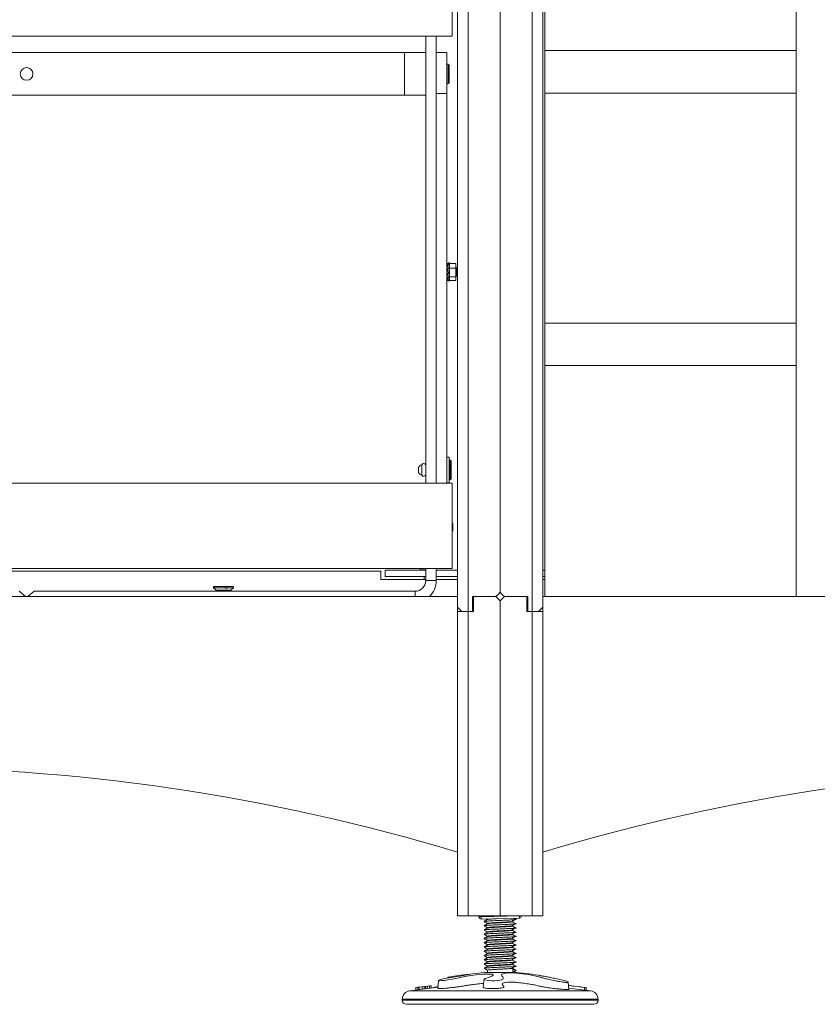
# Model space of a CAD drawing. Header units: millimetres. Extents: x 0 to 420, y 0 to 297.
# Tile 55 of 131: x 193 to 211, y 171 to 194. Entities that reach past the tile are written whole.
import ezdxf

# ---------------------------------------------------------------- set-up
doc = ezdxf.new("R2010")
doc.units = ezdxf.units.MM

msp = doc.modelspace()

# ---------------------------------------------------------------- linework, layer by layer
at = {"color": 7, "linetype": 'Continuous', "lineweight": 18}
for p, q in [((204.006, 180.201), (204.006, 209.001)), ((203.006, 179.851), (203.006, 208.651)), ((203.256, 208.751), (203.256, 179.751)), ((204.756, 208.751), (204.756, 179.751)), ((205.006, 179.851), (205.006, 208.651)), ((210.956, 204.726), (210.956, 180.101)), ((205.056, 198.326), (205.056, 192.926)), ((202.881, 195.262), (202.881, 193.262)), ((202.881, 193.262), (182.881, 193.262)), ((202.256, 193.262), (202.256, 182.762)), ((202.506, 193.262), (202.506, 182.762)), ((201.756, 192.876), (184.006, 192.876)), ((201.756, 192.876), (202.256, 192.876)), ((201.756, 191.876), (201.756, 192.876)), ((202.256, 191.876), (202.256, 192.876)), ((202.756, 192.876), (202.506, 192.876)), ((202.756, 192.876), (202.756, 191.913)), ((205.056, 192.926), (205.056, 191.926)), ((210.956, 192.926), (205.056, 192.926)), ((210.956, 191.926), (210.956, 192.926)), ((202.781, 192.609), (202.756, 192.609)), ((202.806, 192.584), (202.806, 192.169)), ((202.756, 192.144), (202.781, 192.144)), ((201.756, 191.876), (184.006, 191.876)), ((202.256, 191.876), (201.756, 191.876)), ((202.756, 191.913), (202.506, 191.913)), ((202.756, 182.762), (202.756, 191.913)), ((205.056, 191.926), (205.056, 186.526)), ((205.056, 191.926), (210.956, 191.926)), ((202.786, 187.942), (202.756, 187.887)), ((202.759, 187.892), (202.756, 187.926)), ((202.756, 187.926), (202.777, 187.926)), ((202.758, 187.89), (202.756, 187.912)), ((202.756, 187.912), (202.757, 187.912)), ((202.786, 187.9), (202.756, 187.804)), ((202.756, 187.887), (202.781, 187.883)), ((202.762, 187.824), (202.756, 187.887)), ((202.756, 187.848), (202.76, 187.849)), ((202.759, 187.831), (202.756, 187.848)), ((202.759, 187.831), (202.756, 187.826)), ((202.762, 187.826), (202.756, 187.826)), ((202.786, 187.812), (202.756, 187.7)), ((202.756, 187.804), (202.782, 187.798)), ((202.764, 187.762), (202.756, 187.804)), ((202.815, 187.938), (202.786, 187.942)), ((202.815, 187.893), (202.786, 187.9)), ((202.815, 187.804), (202.786, 187.812)), ((202.789, 187.811), (202.815, 187.893)), ((202.789, 187.707), (202.815, 187.804)), ((202.793, 187.898), (202.815, 187.938)), ((202.805, 187.83), (202.815, 187.893)), ((202.806, 187.821), (202.809, 187.854)), ((202.81, 187.814), (202.815, 187.861)), ((202.811, 187.894), (202.815, 187.938)), ((202.811, 187.868), (202.815, 187.861)), ((202.812, 187.894), (202.815, 187.926)), ((202.814, 187.926), (202.815, 187.926)), ((202.965, 187.928), (202.815, 187.928)), ((202.815, 187.928), (202.815, 187.815)), ((202.965, 187.815), (202.815, 187.815)), ((202.815, 187.815), (202.815, 187.614)), ((202.965, 187.928), (202.965, 187.815)), ((202.965, 187.815), (202.965, 187.614)), ((202.967, 187.801), (202.965, 187.805)), ((202.99, 187.826), (202.981, 187.826)), ((203.006, 187.804), (203.004, 187.802)), ((203.006, 187.799), (203.005, 187.8)), ((202.786, 187.7), (202.756, 187.604)), ((202.756, 187.7), (202.783, 187.693)), ((202.764, 187.654), (202.756, 187.604)), ((202.756, 187.642), (202.761, 187.651)), ((202.756, 187.604), (202.783, 187.598)), ((202.762, 187.603), (202.756, 187.54)), ((202.76, 187.603), (202.756, 187.566)), ((202.786, 187.596), (202.756, 187.54)), ((202.758, 187.562), (202.756, 187.566)), ((202.756, 187.54), (202.783, 187.537)), ((202.757, 187.54), (202.756, 187.526)), ((202.761, 187.633), (202.757, 187.644)), ((202.76, 187.652), (202.763, 187.647)), ((202.783, 187.693), (202.787, 187.708)), ((202.787, 187.61), (202.783, 187.598)), ((202.787, 187.544), (202.783, 187.537)), ((202.787, 187.708), (202.786, 187.7)), ((202.815, 187.693), (202.786, 187.7)), ((202.787, 187.61), (202.786, 187.596)), ((202.815, 187.592), (202.786, 187.596)), ((202.787, 187.544), (202.786, 187.526)), ((202.787, 187.708), (202.789, 187.707)), ((202.789, 187.609), (202.787, 187.61)), ((202.789, 187.543), (202.787, 187.544)), ((202.789, 187.609), (202.815, 187.693)), ((202.789, 187.543), (202.815, 187.592)), ((202.805, 187.747), (202.815, 187.693)), ((202.807, 187.668), (202.815, 187.592)), ((202.81, 187.583), (202.815, 187.526)), ((202.811, 187.629), (202.815, 187.622)), ((202.811, 187.584), (202.815, 187.559)), ((202.815, 187.559), (202.812, 187.558)), ((202.813, 187.626), (202.815, 187.626)), ((202.814, 187.691), (202.815, 187.682)), ((202.965, 187.614), (202.815, 187.614)), ((202.815, 187.614), (202.815, 187.525)), ((202.965, 187.626), (202.971, 187.626)), ((202.965, 187.622), (202.965, 187.621)), ((202.965, 187.614), (202.965, 187.525)), ((203, 187.626), (203.006, 187.626)), ((202.786, 187.526), (202.756, 187.526)), ((202.786, 187.51), (202.777, 187.526)), ((202.815, 187.526), (202.786, 187.526)), ((202.787, 187.526), (202.786, 187.51)), ((202.815, 187.514), (202.786, 187.51)), ((202.814, 187.526), (202.815, 187.514)), ((202.965, 187.525), (202.815, 187.525)), ((205.056, 186.526), (205.056, 185.526)), ((210.956, 186.526), (205.056, 186.526)), ((210.956, 185.526), (210.956, 186.526)), ((205.056, 185.526), (205.056, 180.101)), ((205.056, 185.526), (210.956, 185.526)), ((202.806, 183.376), (202.756, 183.376)), ((202.806, 183.376), (202.806, 183.349)), ((202.166, 183.199), (202.166, 182.987)), ((202.806, 183.349), (202.806, 182.776)), ((202.831, 183.309), (202.806, 183.309)), ((202.856, 183.284), (202.856, 182.869)), ((202.085, 183.101), (202.085, 183.051)), ((202.166, 182.987), (202.166, 182.953)), ((202.881, 182.762), (182.881, 182.762)), ((202.756, 182.776), (202.806, 182.776)), ((202.806, 182.844), (202.831, 182.844)), ((202.881, 182.762), (202.881, 180.762)), ((202.884, 181.82), (202.881, 181.824)), ((202.886, 181.818), (202.884, 181.82)), ((202.886, 181.818), (202.896, 181.808)), ((202.896, 181.808), (202.896, 181.644)), ((202.886, 181.634), (202.896, 181.644)), ((202.886, 181.635), (202.886, 181.634)), ((202.881, 180.762), (182.881, 180.762)), ((201.206, 180.701), (183.506, 180.701)), ((201.206, 180.501), (201.206, 180.701)), ((201.306, 180.726), (202.256, 180.726)), ((201.306, 180.726), (201.306, 180.576)), ((202.128, 180.759), (202.123, 180.754)), ((202.123, 180.754), (202.123, 180.726)), ((202.256, 180.754), (202.123, 180.754)), ((202.128, 180.759), (202.256, 180.759)), ((202.256, 180.762), (202.256, 180.476)), ((202.506, 180.762), (202.506, 180.476)), ((202.506, 180.726), (203.006, 180.726)), ((205.006, 180.726), (205.056, 180.726)), ((202.256, 180.501), (201.206, 180.501)), ((201.306, 180.576), (202.256, 180.576)), ((202.218, 180.576), (202.218, 180.501)), ((202.256, 180.476), (202.506, 180.476)), ((202.506, 180.576), (203.006, 180.576)), ((203.006, 180.501), (202.506, 180.501)), ((205.006, 180.576), (205.056, 180.576)), ((205.056, 180.501), (205.006, 180.501)), ((192.852, 180.101), (192.706, 180.226)), ((193.058, 180.226), (192.913, 180.101)), ((202.006, 180.226), (193.058, 180.226)), ((197.271, 180.336), (197.271, 180.311)), ((197.274, 180.336), (197.271, 180.336)), ((197.271, 180.311), (197.323, 180.259)), ((197.274, 180.311), (197.271, 180.311)), ((197.274, 180.336), (197.274, 180.311)), ((197.288, 180.336), (197.274, 180.336)), ((197.274, 180.311), (197.286, 180.299)), ((197.3, 180.299), (197.286, 180.299)), ((197.288, 180.336), (197.288, 180.311)), ((197.545, 180.336), (197.288, 180.336)), ((197.288, 180.311), (197.3, 180.299)), ((197.545, 180.311), (197.288, 180.311)), ((197.323, 180.259), (197.323, 180.252)), ((197.323, 180.252), (197.356, 180.226)), ((197.323, 180.252), (197.688, 180.252)), ((197.542, 180.299), (197.545, 180.311)), ((197.59, 180.299), (197.542, 180.299)), ((197.544, 180.302), (197.578, 180.302)), ((197.545, 180.311), (197.545, 180.336)), ((197.593, 180.336), (197.545, 180.336)), ((197.59, 180.299), (197.593, 180.311)), ((197.593, 180.311), (197.593, 180.336)), ((197.593, 180.336), (197.741, 180.336)), ((197.593, 180.311), (197.741, 180.311)), ((197.656, 180.226), (197.688, 180.252)), ((197.688, 180.259), (197.741, 180.311)), ((197.688, 180.252), (197.688, 180.259)), ((197.741, 180.311), (197.741, 180.336)), ((203.006, 180.101), (175.806, 180.101)), ((203.006, 174.101), (203.006, 180.101)), ((203.356, 180.101), (203.906, 180.101)), ((203.356, 179.751), (203.356, 180.101)), ((203.381, 180.101), (203.906, 180.101)), ((203.381, 179.751), (203.381, 180.101)), ((204.006, 180.001), (204.006, 172.601)), ((204.631, 180.101), (204.106, 180.101)), ((204.656, 180.101), (204.106, 180.101)), ((204.631, 179.751), (204.631, 180.101)), ((204.656, 179.751), (204.656, 180.101)), ((205.006, 180.101), (205.006, 174.101)), ((232.206, 180.101), (205.006, 180.101)), ((203.106, 179.751), (203.006, 179.851)), ((203.006, 179.751), (203.256, 179.751)), ((203.006, 179.751), (203.006, 172.601)), ((203.256, 179.751), (203.106, 179.751)), ((203.256, 172.601), (203.256, 179.751)), ((203.256, 179.751), (203.381, 179.751)), ((203.256, 179.751), (203.356, 179.751)), ((204.756, 179.751), (204.631, 179.751)), ((204.756, 179.751), (204.656, 179.751)), ((204.756, 172.601), (204.756, 179.751)), ((205.006, 179.751), (204.756, 179.751)), ((204.756, 179.751), (204.906, 179.751)), ((204.906, 179.751), (205.006, 179.851)), ((205.006, 179.751), (205.006, 172.601)), ((203.256, 172.601), (203.006, 172.601)), ((204.006, 172.601), (203.256, 172.601)), ((203.506, 172.578), (203.506, 172.601)), ((203.557, 172.578), (203.506, 172.578)), ((203.557, 172.578), (204.457, 172.601)), ((204.457, 172.551), (203.557, 172.528)), ((203.696, 172.531), (203.706, 172.526)), ((203.706, 172.526), (203.727, 172.532)), ((203.706, 172.526), (203.706, 172.517)), ((204.006, 172.601), (204.756, 172.601)), ((204.352, 172.528), (204.32, 172.548)), ((204.506, 172.601), (204.457, 172.601)), ((204.506, 172.601), (204.506, 172.601)), ((204.756, 172.601), (205.006, 172.601)), ((203.633, 172.47), (203.628, 172.471)), ((203.633, 172.37), (203.628, 172.371)), ((203.706, 172.426), (203.706, 172.417)), ((203.706, 172.326), (203.706, 172.317)), ((204.306, 172.466), (204.306, 172.476)), ((204.306, 172.366), (204.306, 172.376)), ((204.306, 172.266), (204.306, 172.276)), ((203.633, 172.27), (203.628, 172.271)), ((203.633, 172.17), (203.628, 172.171)), ((203.633, 172.07), (203.628, 172.071)), ((203.706, 172.226), (203.706, 172.217)), ((203.706, 172.126), (203.706, 172.117)), ((204.306, 172.166), (204.306, 172.176)), ((204.306, 172.066), (204.306, 172.076)), ((203.633, 171.97), (203.628, 171.971)), ((203.633, 171.87), (203.628, 171.871)), ((203.706, 172.026), (203.706, 172.017)), ((203.706, 171.926), (203.706, 171.917)), ((203.706, 171.826), (203.706, 171.817)), ((204.306, 171.966), (204.306, 171.976)), ((204.306, 171.866), (204.306, 171.876)), ((203.633, 171.77), (203.628, 171.771)), ((203.633, 171.67), (203.628, 171.671)), ((203.706, 171.726), (203.706, 171.717)), ((203.706, 171.626), (203.706, 171.617)), ((204.306, 171.766), (204.306, 171.776)), ((204.306, 171.666), (204.306, 171.676)), ((203.633, 171.57), (203.628, 171.571)), ((203.633, 171.47), (203.628, 171.471)), ((203.633, 171.37), (203.628, 171.371)), ((203.706, 171.526), (203.706, 171.517)), ((203.706, 171.426), (203.706, 171.417)), ((204.306, 171.566), (204.306, 171.576)), ((204.306, 171.466), (204.306, 171.476)), ((204.306, 171.366), (204.306, 171.376)), ((204.384, 171.321), (204.306, 171.366)), ((204.306, 171.366), (204.306, 171.276)), ((202.774, 171.158), (202.772, 171.143)), ((203.706, 171.326), (203.706, 171.276)), ((203.706, 171.276), (204.306, 171.276)), ((204.306, 171.276), (204.384, 171.321)), ((202.544, 170.925), (201.881, 170.842)), ((202.023, 170.918), (202.022, 170.86)), ((202.023, 170.918), (202.072, 170.925)), ((202.072, 170.925), (202.073, 170.866)), ((202.072, 170.925), (202.102, 170.925)), ((202.102, 170.925), (202.173, 170.934)), ((202.102, 170.925), (202.102, 170.87)), ((202.173, 170.938), (202.172, 170.879)), ((202.173, 170.938), (202.22, 170.944)), ((202.22, 170.944), (202.221, 170.885)), ((202.22, 170.944), (202.25, 170.944)), ((202.25, 170.944), (202.295, 170.95)), ((202.25, 170.944), (202.25, 170.888)), ((202.295, 170.954), (202.293, 170.894)), ((202.295, 170.954), (202.342, 170.96)), ((202.342, 170.96), (202.343, 170.9)), ((202.342, 170.96), (202.384, 170.96)), ((202.384, 170.96), (202.385, 170.905)), ((202.435, 170.919), (202.546, 170.945)), ((202.435, 170.919), (202.435, 170.911)), ((205.622, 170.87), (205.606, 171.05)), ((205.617, 170.969), (205.613, 170.969)), ((205.614, 170.967), (205.987, 170.919)), ((205.641, 170.968), (205.617, 170.969)), ((205.619, 170.902), (205.988, 170.856)), ((205.74, 170.955), (205.641, 170.968)), ((205.716, 170.956), (205.74, 170.955)), ((205.895, 170.933), (205.716, 170.956)), ((205.74, 170.955), (205.74, 170.953)), ((205.919, 170.932), (205.895, 170.933)), ((206.023, 170.919), (205.919, 170.932)), ((205.987, 170.919), (205.988, 170.856)), ((205.987, 170.919), (206.023, 170.919)), ((206.023, 170.919), (206.024, 170.856)), ((205.988, 170.856), (206.024, 170.856)), ((206.131, 170.842), (206.024, 170.856)), ((201.706, 170.644), (201.706, 170.626)), ((201.806, 170.526), (204.006, 170.526)), ((204.006, 170.526), (206.206, 170.526)), ((206.306, 170.626), (206.306, 170.644))]:
    msp.add_line(p, q, dxfattribs=at)
at = {"color": 8, "linetype": 'Continuous', "lineweight": 18}
for p, q in [((202.781, 192.144), (202.781, 192.609)), ((202.831, 182.844), (202.831, 183.309)), ((202.006, 180.226), (202.006, 180.101)), ((203.557, 172.601), (203.557, 172.578)), ((204.457, 172.601), (204.457, 172.601)), ((201.881, 170.842), (204.006, 170.842)), ((204.006, 170.842), (206.131, 170.842)), ((201.706, 170.644), (204.006, 170.644)), ((201.706, 170.626), (204.006, 170.626)), ((204.006, 170.644), (206.306, 170.644)), ((204.006, 170.626), (206.306, 170.626))]:
    msp.add_line(p, q, dxfattribs=at)
at = {"color": 7, "linetype": 'Continuous', "lineweight": 18, "flags": 128}
for points in [[(203.906, 180.101), (203.949, 180.144), (203.981, 180.176), (204, 180.195), (204.006, 180.201)], [(204.106, 180.101), (204.063, 180.144), (204.031, 180.176), (204.012, 180.195), (204.006, 180.201)], [(203.906, 180.101), (203.949, 180.058), (203.981, 180.027), (204, 180.008), (204.006, 180.001)], [(204.106, 180.101), (204.063, 180.058), (204.031, 180.027), (204.012, 180.008), (204.006, 180.001)], [(202.774, 171.158), (202.775, 171.158), (202.788, 171.161), (202.835, 171.17), (202.927, 171.185), (203.036, 171.202), (203.145, 171.217), (203.214, 171.225), (203.252, 171.229), (203.271, 171.23), (203.267, 171.227), (203.234, 171.22), (203.181, 171.21), (203.064, 171.191), (202.959, 171.175), (202.85, 171.157), (202.704, 171.131), (202.634, 171.115), (202.586, 171.101), (202.56, 171.089), (202.562, 171.083), (202.587, 171.081), (202.635, 171.083), (202.698, 171.089), (202.775, 171.099), (202.88, 171.116), (202.963, 171.131), (203.042, 171.147), (203.179, 171.176), (203.317, 171.202), (203.446, 171.22), (203.589, 171.232), (203.724, 171.237), (203.784, 171.235), (203.823, 171.231), (203.843, 171.225), (203.845, 171.213), (203.809, 171.191), (203.749, 171.166), (203.661, 171.136), (203.634, 171.123), (203.627, 171.113), (203.639, 171.105), (203.68, 171.094), (203.74, 171.086), (203.81, 171.081), (203.875, 171.081), (203.938, 171.085), (203.998, 171.093), (204.037, 171.103), (204.066, 171.119), (204.075, 171.144), (204.065, 171.168), (204.044, 171.197), (204.038, 171.223), (204.07, 171.244), (204.136, 171.258), (204.198, 171.262), (204.281, 171.262), (204.384, 171.256), (204.532, 171.242), (204.67, 171.223), (204.765, 171.206), (204.848, 171.188), (204.894, 171.176), (204.894, 171.176)], [(202.559, 171.087), (202.557, 171.068), (202.542, 170.9)], [(203.627, 171.116), (203.623, 171.068), (203.61, 170.92)]]:
    msp.add_lwpolyline(points, dxfattribs=at)
at = {"color": 7, "linetype": 'Continuous', "lineweight": 18}
msp.add_circle((192.881, 192.376), 0.15, dxfattribs=at)
for centre, radius, start, end in [((202.781, 192.584), 0.025, 0, 90), ((202.781, 192.169), 0.025, 270, 0), ((202.185, 183.101), 0.1, 101.1498, 180), ((202.21, 183.176), 0.05, 23.5782, 152.4676), ((202.831, 183.284), 0.025, 0, 90), ((202.185, 183.051), 0.1, 180, 258.8502), ((202.21, 182.976), 0.05, 207.5324, 336.4218), ((202.831, 182.869), 0.025, 270, 0), ((202.006, 180.476), 0.25, 270, 0), ((202.006, 180.476), 0.5, 311.4096, 0), ((189.406, 128.851), 47.25, 73.2719, 106.7281), ((218.606, 128.851), 47.25, 73.2719, 106.7281), ((203.556, 172.578), 0.05, 180, 271.5), ((203.079, 172.553), 0.479, 357.011, 2.989), ((203.979, 172.576), 0.479, 357.0109, 2.9891), ((204.456, 172.601), 0.05, 271.5, 0), ((204.693, 159.317), 12, 94.7177, 97.3329), ((203.319, 159.317), 12, 82.426, 85.2823), ((201.906, 170.644), 0.2, 97.125, 180), ((206.106, 170.644), 0.2, 0, 82.875), ((201.806, 170.626), 0.1, 180, 270), ((206.206, 170.626), 0.1, 270, 0)]:
    msp.add_arc(centre, radius, start, end, dxfattribs=at)
for centre, major_axis, ratio, start_param, end_param in [((202.779, 187.726), (0.03, 0.11), 0.066474, 0.353867, 0.677273), ((202.714, 187.726), (0.411, -0.1), 0.110113, 1.440645, 1.47603), ((202.777, 187.726), (0.03, 0.11), 0.066474, 4.012851, 4.501065)]:
    msp.add_ellipse(centre, major_axis=major_axis, ratio=ratio, start_param=start_param, end_param=end_param, dxfattribs=at)
for points, knots in [([(202.759, 187.814), (202.759, 187.818), (202.758, 187.826), (202.757, 187.825), (202.756, 187.824)], [0, 0, 0, 0, 0.438312, 1, 1, 1, 1]), ([(202.815, 187.805), (202.813, 187.809), (202.808, 187.818), (202.803, 187.826), (202.8, 187.831)], [0, 0, 0, 0, 0.418495, 1, 1, 1, 1]), ([(202.803, 187.824), (202.803, 187.824), (202.805, 187.823), (202.806, 187.813), (202.807, 187.802), (202.807, 187.8)], [0, 0, 0, 0, 0.37391, 0.932955, 1, 1, 1, 1]), ([(202.809, 187.779), (202.809, 187.777), (202.81, 187.766), (202.811, 187.737), (202.813, 187.712), (202.814, 187.7)], [0, 0, 0, 0, 0.07894, 0.551687, 1, 1, 1, 1]), ([(202.984, 187.831), (202.981, 187.826), (202.975, 187.816), (202.97, 187.806), (202.967, 187.802)], [0, 0, 0, 0, 0.518984, 1, 1, 1, 1]), ([(202.985, 187.652), (202.984, 187.654), (202.983, 187.659), (202.98, 187.679), (202.978, 187.705), (202.976, 187.735), (202.973, 187.764), (202.971, 187.786), (202.969, 187.8), (202.968, 187.8), (202.967, 187.8)], [0, 0, 0, 0, 0.12971, 0.26111, 0.392512, 0.523912, 0.655316, 0.786716, 0.918113, 1, 1, 1, 1]), ([(203, 187.628), (203, 187.627), (202.999, 187.626), (202.997, 187.638), (202.995, 187.662), (202.993, 187.692), (202.991, 187.718), (202.99, 187.747), (202.988, 187.778), (202.985, 187.808), (202.983, 187.826), (202.981, 187.825), (202.981, 187.825)], [0, 0, 0, 0, 0.0415174, 0.1621905, 0.2828671, 0.3768869, 0.4721712, 0.524959, 0.645635, 0.7663084, 0.8869853, 1, 1, 1, 1]), ([(203.005, 187.801), (203.002, 187.806), (202.996, 187.816), (202.99, 187.826), (202.987, 187.831)], [0, 0, 0, 0, 0.4997511, 1, 1, 1, 1]), ([(202.99, 187.824), (202.991, 187.824), (202.992, 187.824), (202.994, 187.806), (202.996, 187.775), (202.999, 187.737), (203.001, 187.697), (203.004, 187.66), (203.005, 187.645), (203.006, 187.637)], [0, 0, 0, 0, 0.099324, 0.247827, 0.396333, 0.544839, 0.693344, 0.841848, 1, 1, 1, 1]), ([(202.76, 187.652), (202.759, 187.654), (202.758, 187.658), (202.757, 187.67), (202.756, 187.675)], [0, 0, 0, 0, 0.573758, 1, 1, 1, 1]), ([(202.765, 187.735), (202.765, 187.737), (202.765, 187.747), (202.764, 187.756), (202.763, 187.764)], [0, 0, 0, 0, 0.15227, 1, 1, 1, 1]), ([(202.769, 187.672), (202.769, 187.678), (202.768, 187.686), (202.768, 187.696), (202.768, 187.697)], [0, 0, 0, 0, 0.824278, 1, 1, 1, 1]), ([(202.813, 187.628), (202.812, 187.627), (202.812, 187.626), (202.811, 187.632), (202.81, 187.636)], [0, 0, 0, 0, 0.329981, 1, 1, 1, 1]), ([(202.965, 187.682), (202.965, 187.675), (202.966, 187.656), (202.968, 187.636), (202.97, 187.625), (202.972, 187.628), (202.972, 187.629)], [0, 0, 0, 0, 0.173537, 0.518433, 0.821212, 1, 1, 1, 1]), ([(202.969, 187.621), (202.972, 187.627), (202.977, 187.636), (202.983, 187.646), (202.986, 187.651)], [0, 0, 0, 0, 0.525223, 1, 1, 1, 1]), ([(202.985, 187.652), (202.988, 187.647), (202.994, 187.637), (203, 187.626), (203.003, 187.621)], [0, 0, 0, 0, 0.499034, 1, 1, 1, 1]), ([(202.881, 181.642), (202.882, 181.641), (202.884, 181.638), (202.885, 181.636), (202.885, 181.635)], [0, 0, 0, 0, 0.7806673, 1, 1, 1, 1]), ([(203.707, 172.517), (203.694, 172.51), (203.668, 172.495), (203.642, 172.48), (203.629, 172.472)], [0, 0, 0, 0, 0.499831, 1, 1, 1, 1]), ([(203.633, 172.472), (203.638, 172.474), (203.649, 172.478), (203.733, 172.484), (203.857, 172.49), (204.006, 172.496), (204.154, 172.503), (204.28, 172.508), (204.365, 172.515), (204.39, 172.521), (204.381, 172.525), (204.352, 172.528), (204.35, 172.528)], [0, 0, 0, 0, 0.091566, 0.20624, 0.316383, 0.430063, 0.543744, 0.653887, 0.768561, 0.880305, 0.99205, 1, 1, 1, 1]), ([(203.711, 172.518), (203.715, 172.519), (203.723, 172.523), (203.789, 172.529), (203.868, 172.534), (203.924, 172.537), (203.941, 172.538)], [0, 0, 0, 0, 0.241415, 0.557978, 0.862011, 1, 1, 1, 1]), ([(204.279, 172.47), (204.291, 172.477), (204.315, 172.492), (204.339, 172.507), (204.352, 172.515)], [0, 0, 0, 0, 0.499961, 1, 1, 1, 1]), ([(203.629, 172.47), (203.642, 172.463), (203.668, 172.448), (203.693, 172.433), (203.706, 172.426)], [0, 0, 0, 0, 0.5075187, 1, 1, 1, 1]), ([(203.707, 172.417), (203.694, 172.41), (203.668, 172.395), (203.642, 172.38), (203.629, 172.372)], [0, 0, 0, 0, 0.4998329, 1, 1, 1, 1]), ([(203.629, 172.37), (203.642, 172.363), (203.668, 172.348), (203.693, 172.333), (203.706, 172.326)], [0, 0, 0, 0, 0.5075208, 1, 1, 1, 1]), ([(203.707, 172.317), (203.694, 172.31), (203.668, 172.295), (203.642, 172.28), (203.629, 172.272)], [0, 0, 0, 0, 0.4998288, 1, 1, 1, 1]), ([(203.633, 172.372), (203.638, 172.374), (203.649, 172.378), (203.733, 172.384), (203.857, 172.39), (204.006, 172.396), (204.154, 172.403), (204.28, 172.408), (204.365, 172.415), (204.39, 172.421), (204.381, 172.425), (204.352, 172.428), (204.35, 172.428)], [0, 0, 0, 0, 0.091566, 0.20624, 0.316383, 0.430063, 0.543744, 0.653887, 0.768561, 0.880305, 0.99205, 1, 1, 1, 1]), ([(203.633, 172.272), (203.638, 172.274), (203.649, 172.278), (203.733, 172.284), (203.857, 172.29), (204.006, 172.296), (204.154, 172.303), (204.28, 172.308), (204.365, 172.315), (204.39, 172.321), (204.381, 172.325), (204.352, 172.328), (204.35, 172.328)], [0, 0, 0, 0, 0.091566, 0.20624, 0.316383, 0.430063, 0.543744, 0.653887, 0.768561, 0.880305, 0.99205, 1, 1, 1, 1]), ([(203.706, 172.426), (203.71, 172.428), (203.719, 172.432), (203.789, 172.439), (203.888, 172.445), (204.006, 172.451), (204.123, 172.458), (204.223, 172.463), (204.26, 172.467), (204.278, 172.47)], [0, 0, 0, 0, 0.143315, 0.290396, 0.431656, 0.577458, 0.723259, 0.864519, 1, 1, 1, 1]), ([(203.706, 172.326), (203.71, 172.328), (203.719, 172.332), (203.789, 172.339), (203.888, 172.345), (204.006, 172.351), (204.123, 172.358), (204.223, 172.363), (204.26, 172.367), (204.278, 172.37)], [0, 0, 0, 0, 0.143315, 0.290396, 0.431656, 0.577458, 0.723259, 0.864519, 1, 1, 1, 1]), ([(203.711, 172.418), (203.715, 172.419), (203.723, 172.423), (203.789, 172.429), (203.888, 172.435), (204.006, 172.441), (204.124, 172.448), (204.223, 172.453), (204.293, 172.46), (204.302, 172.464), (204.306, 172.466)], [0, 0, 0, 0, 0.099813, 0.230695, 0.356398, 0.486141, 0.615885, 0.741587, 0.872469, 1, 1, 1, 1]), ([(203.711, 172.318), (203.715, 172.319), (203.723, 172.323), (203.789, 172.329), (203.888, 172.335), (204.006, 172.341), (204.124, 172.348), (204.223, 172.353), (204.293, 172.36), (204.302, 172.364), (204.306, 172.366)], [0, 0, 0, 0, 0.099813, 0.230695, 0.356398, 0.486141, 0.615885, 0.741587, 0.872469, 1, 1, 1, 1]), ([(204.279, 172.37), (204.291, 172.377), (204.315, 172.392), (204.339, 172.407), (204.352, 172.415)], [0, 0, 0, 0, 0.499966, 1, 1, 1, 1]), ([(204.279, 172.27), (204.291, 172.277), (204.315, 172.292), (204.339, 172.307), (204.352, 172.315)], [0, 0, 0, 0, 0.499966, 1, 1, 1, 1]), ([(204.352, 172.428), (204.339, 172.435), (204.316, 172.45), (204.293, 172.464), (204.282, 172.471)], [0, 0, 0, 0, 0.519368, 1, 1, 1, 1]), ([(204.352, 172.328), (204.339, 172.335), (204.316, 172.35), (204.293, 172.364), (204.282, 172.371)], [0, 0, 0, 0, 0.51937, 1, 1, 1, 1]), ([(203.629, 172.27), (203.642, 172.263), (203.668, 172.248), (203.693, 172.233), (203.706, 172.226)], [0, 0, 0, 0, 0.507523, 1, 1, 1, 1]), ([(203.707, 172.217), (203.694, 172.21), (203.668, 172.195), (203.642, 172.18), (203.629, 172.172)], [0, 0, 0, 0, 0.4998288, 1, 1, 1, 1]), ([(203.629, 172.17), (203.642, 172.163), (203.668, 172.148), (203.693, 172.133), (203.706, 172.126)], [0, 0, 0, 0, 0.5075187, 1, 1, 1, 1]), ([(203.707, 172.117), (203.694, 172.11), (203.668, 172.095), (203.642, 172.08), (203.629, 172.072)], [0, 0, 0, 0, 0.4998329, 1, 1, 1, 1]), ([(203.629, 172.07), (203.642, 172.063), (203.668, 172.048), (203.693, 172.033), (203.706, 172.026)], [0, 0, 0, 0, 0.5075187, 1, 1, 1, 1]), ([(203.633, 172.172), (203.638, 172.174), (203.649, 172.178), (203.733, 172.184), (203.857, 172.19), (204.006, 172.196), (204.154, 172.203), (204.28, 172.208), (204.365, 172.215), (204.39, 172.221), (204.381, 172.225), (204.352, 172.228), (204.35, 172.228)], [0, 0, 0, 0, 0.091566, 0.20624, 0.316383, 0.430063, 0.543744, 0.653887, 0.768561, 0.880305, 0.99205, 1, 1, 1, 1]), ([(203.633, 172.072), (203.638, 172.074), (203.649, 172.078), (203.733, 172.084), (203.857, 172.09), (204.006, 172.096), (204.154, 172.103), (204.28, 172.108), (204.365, 172.115), (204.39, 172.121), (204.381, 172.125), (204.352, 172.128), (204.35, 172.128)], [0, 0, 0, 0, 0.091566, 0.20624, 0.316383, 0.430063, 0.543744, 0.653887, 0.768561, 0.880305, 0.99205, 1, 1, 1, 1]), ([(203.706, 172.226), (203.71, 172.228), (203.719, 172.232), (203.789, 172.239), (203.888, 172.245), (204.006, 172.251), (204.123, 172.258), (204.223, 172.263), (204.26, 172.267), (204.278, 172.27)], [0, 0, 0, 0, 0.143315, 0.290396, 0.431656, 0.577458, 0.723259, 0.864519, 1, 1, 1, 1]), ([(203.706, 172.126), (203.71, 172.128), (203.719, 172.132), (203.789, 172.139), (203.888, 172.145), (204.006, 172.151), (204.123, 172.158), (204.223, 172.163), (204.26, 172.167), (204.278, 172.17)], [0, 0, 0, 0, 0.143315, 0.290396, 0.431656, 0.577458, 0.723259, 0.864519, 1, 1, 1, 1]), ([(203.706, 172.026), (203.71, 172.028), (203.719, 172.032), (203.789, 172.039), (203.888, 172.045), (204.006, 172.051), (204.123, 172.058), (204.223, 172.063), (204.26, 172.067), (204.278, 172.07)], [0, 0, 0, 0, 0.143315, 0.290396, 0.431656, 0.577458, 0.723259, 0.864519, 1, 1, 1, 1]), ([(203.711, 172.218), (203.715, 172.219), (203.723, 172.223), (203.789, 172.229), (203.888, 172.235), (204.006, 172.241), (204.124, 172.248), (204.223, 172.253), (204.293, 172.26), (204.302, 172.264), (204.306, 172.266)], [0, 0, 0, 0, 0.099813, 0.230695, 0.356398, 0.486141, 0.615885, 0.741587, 0.872469, 1, 1, 1, 1]), ([(203.711, 172.118), (203.715, 172.119), (203.723, 172.123), (203.789, 172.129), (203.888, 172.135), (204.006, 172.141), (204.124, 172.148), (204.223, 172.153), (204.293, 172.16), (204.302, 172.164), (204.306, 172.166)], [0, 0, 0, 0, 0.099813, 0.230695, 0.356398, 0.486141, 0.615885, 0.741587, 0.872469, 1, 1, 1, 1]), ([(203.711, 172.018), (203.715, 172.019), (203.723, 172.023), (203.789, 172.029), (203.888, 172.035), (204.006, 172.041), (204.124, 172.048), (204.223, 172.053), (204.293, 172.06), (204.302, 172.064), (204.306, 172.066)], [0, 0, 0, 0, 0.099813, 0.230695, 0.356398, 0.486141, 0.615885, 0.741587, 0.872469, 1, 1, 1, 1]), ([(204.279, 172.17), (204.291, 172.177), (204.315, 172.192), (204.339, 172.207), (204.352, 172.215)], [0, 0, 0, 0, 0.499961, 1, 1, 1, 1]), ([(204.279, 172.07), (204.291, 172.077), (204.315, 172.092), (204.339, 172.107), (204.352, 172.115)], [0, 0, 0, 0, 0.499966, 1, 1, 1, 1]), ([(204.352, 172.228), (204.339, 172.235), (204.316, 172.25), (204.293, 172.264), (204.282, 172.271)], [0, 0, 0, 0, 0.51937, 1, 1, 1, 1]), ([(204.352, 172.128), (204.339, 172.135), (204.316, 172.15), (204.293, 172.164), (204.282, 172.171)], [0, 0, 0, 0, 0.519368, 1, 1, 1, 1]), ([(204.352, 172.028), (204.339, 172.035), (204.316, 172.05), (204.293, 172.064), (204.282, 172.071)], [0, 0, 0, 0, 0.519368, 1, 1, 1, 1]), ([(203.707, 172.017), (203.694, 172.01), (203.668, 171.995), (203.642, 171.98), (203.629, 171.972)], [0, 0, 0, 0, 0.4998329, 1, 1, 1, 1]), ([(203.629, 171.97), (203.642, 171.963), (203.668, 171.948), (203.693, 171.933), (203.706, 171.926)], [0, 0, 0, 0, 0.5075208, 1, 1, 1, 1]), ([(203.707, 171.917), (203.694, 171.91), (203.668, 171.895), (203.642, 171.88), (203.629, 171.872)], [0, 0, 0, 0, 0.4998288, 1, 1, 1, 1]), ([(203.629, 171.87), (203.642, 171.863), (203.668, 171.848), (203.693, 171.833), (203.706, 171.826)], [0, 0, 0, 0, 0.507523, 1, 1, 1, 1]), ([(203.707, 171.817), (203.694, 171.81), (203.668, 171.795), (203.642, 171.78), (203.629, 171.772)], [0, 0, 0, 0, 0.499831, 1, 1, 1, 1]), ([(203.633, 171.972), (203.638, 171.974), (203.649, 171.978), (203.733, 171.984), (203.857, 171.99), (204.006, 171.996), (204.154, 172.003), (204.28, 172.008), (204.365, 172.015), (204.39, 172.021), (204.381, 172.025), (204.352, 172.028), (204.35, 172.028)], [0, 0, 0, 0, 0.091566, 0.20624, 0.316383, 0.430063, 0.543744, 0.653887, 0.768561, 0.880305, 0.99205, 1, 1, 1, 1]), ([(203.633, 171.872), (203.638, 171.874), (203.649, 171.878), (203.733, 171.884), (203.857, 171.89), (204.006, 171.896), (204.154, 171.903), (204.28, 171.908), (204.365, 171.915), (204.39, 171.921), (204.381, 171.925), (204.352, 171.928), (204.35, 171.928)], [0, 0, 0, 0, 0.091566, 0.20624, 0.316383, 0.430063, 0.543744, 0.653887, 0.768561, 0.880305, 0.99205, 1, 1, 1, 1]), ([(203.633, 171.772), (203.638, 171.774), (203.649, 171.778), (203.733, 171.784), (203.857, 171.79), (204.006, 171.796), (204.154, 171.803), (204.28, 171.808), (204.365, 171.815), (204.39, 171.821), (204.381, 171.825), (204.352, 171.828), (204.35, 171.828)], [0, 0, 0, 0, 0.0915659, 0.2062396, 0.3163832, 0.4300634, 0.5437437, 0.6538872, 0.7685609, 0.8803052, 0.9920496, 1, 1, 1, 1]), ([(203.706, 171.926), (203.71, 171.928), (203.719, 171.932), (203.789, 171.939), (203.888, 171.945), (204.006, 171.951), (204.123, 171.958), (204.223, 171.963), (204.26, 171.967), (204.278, 171.97)], [0, 0, 0, 0, 0.143315, 0.290396, 0.431656, 0.577458, 0.723259, 0.864519, 1, 1, 1, 1]), ([(203.706, 171.826), (203.71, 171.828), (203.719, 171.832), (203.789, 171.839), (203.888, 171.845), (204.006, 171.851), (204.123, 171.858), (204.223, 171.863), (204.26, 171.867), (204.278, 171.87)], [0, 0, 0, 0, 0.143315, 0.290396, 0.431656, 0.577458, 0.723259, 0.864519, 1, 1, 1, 1]), ([(203.711, 171.918), (203.715, 171.919), (203.723, 171.923), (203.789, 171.929), (203.888, 171.935), (204.006, 171.941), (204.124, 171.948), (204.223, 171.953), (204.293, 171.96), (204.302, 171.964), (204.306, 171.966)], [0, 0, 0, 0, 0.099813, 0.230695, 0.356398, 0.486141, 0.615885, 0.741587, 0.872469, 1, 1, 1, 1]), ([(203.711, 171.818), (203.715, 171.819), (203.723, 171.823), (203.789, 171.829), (203.888, 171.835), (204.006, 171.841), (204.124, 171.848), (204.223, 171.853), (204.293, 171.86), (204.302, 171.864), (204.306, 171.866)], [0, 0, 0, 0, 0.099813, 0.230695, 0.356398, 0.486141, 0.615885, 0.741587, 0.872469, 1, 1, 1, 1]), ([(204.279, 171.97), (204.291, 171.977), (204.315, 171.992), (204.339, 172.007), (204.352, 172.015)], [0, 0, 0, 0, 0.499966, 1, 1, 1, 1]), ([(204.279, 171.87), (204.291, 171.877), (204.315, 171.892), (204.339, 171.907), (204.352, 171.915)], [0, 0, 0, 0, 0.499961, 1, 1, 1, 1]), ([(204.279, 171.77), (204.291, 171.777), (204.315, 171.792), (204.339, 171.807), (204.352, 171.815)], [0, 0, 0, 0, 0.499961, 1, 1, 1, 1]), ([(204.352, 171.928), (204.339, 171.935), (204.316, 171.95), (204.293, 171.964), (204.282, 171.971)], [0, 0, 0, 0, 0.51937, 1, 1, 1, 1]), ([(204.352, 171.828), (204.339, 171.835), (204.316, 171.85), (204.293, 171.864), (204.282, 171.871)], [0, 0, 0, 0, 0.51937, 1, 1, 1, 1]), ([(203.629, 171.77), (203.642, 171.763), (203.668, 171.748), (203.693, 171.733), (203.706, 171.726)], [0, 0, 0, 0, 0.5075187, 1, 1, 1, 1]), ([(203.707, 171.717), (203.694, 171.71), (203.668, 171.695), (203.642, 171.68), (203.629, 171.672)], [0, 0, 0, 0, 0.4998329, 1, 1, 1, 1]), ([(203.629, 171.67), (203.642, 171.663), (203.668, 171.648), (203.693, 171.633), (203.706, 171.626)], [0, 0, 0, 0, 0.5075208, 1, 1, 1, 1]), ([(203.707, 171.617), (203.694, 171.61), (203.668, 171.595), (203.642, 171.58), (203.629, 171.572)], [0, 0, 0, 0, 0.4998329, 1, 1, 1, 1]), ([(203.633, 171.672), (203.638, 171.674), (203.649, 171.678), (203.733, 171.684), (203.857, 171.69), (204.006, 171.696), (204.154, 171.703), (204.28, 171.708), (204.365, 171.715), (204.39, 171.721), (204.381, 171.725), (204.352, 171.728), (204.35, 171.728)], [0, 0, 0, 0, 0.091566, 0.20624, 0.316383, 0.430063, 0.543744, 0.653887, 0.768561, 0.880305, 0.99205, 1, 1, 1, 1]), ([(203.633, 171.572), (203.638, 171.574), (203.649, 171.578), (203.733, 171.584), (203.857, 171.59), (204.006, 171.596), (204.154, 171.603), (204.28, 171.608), (204.365, 171.615), (204.39, 171.621), (204.381, 171.625), (204.352, 171.628), (204.35, 171.628)], [0, 0, 0, 0, 0.091566, 0.20624, 0.316383, 0.430063, 0.543744, 0.653887, 0.768561, 0.880305, 0.99205, 1, 1, 1, 1]), ([(203.706, 171.726), (203.71, 171.728), (203.719, 171.732), (203.789, 171.739), (203.888, 171.745), (204.006, 171.751), (204.123, 171.758), (204.223, 171.763), (204.26, 171.767), (204.278, 171.77)], [0, 0, 0, 0, 0.143315, 0.290396, 0.431656, 0.577458, 0.723259, 0.864519, 1, 1, 1, 1]), ([(203.706, 171.626), (203.71, 171.628), (203.719, 171.632), (203.789, 171.639), (203.888, 171.645), (204.006, 171.651), (204.123, 171.658), (204.223, 171.663), (204.26, 171.667), (204.278, 171.67)], [0, 0, 0, 0, 0.143315, 0.290396, 0.431656, 0.577458, 0.723259, 0.864519, 1, 1, 1, 1]), ([(203.711, 171.718), (203.715, 171.719), (203.723, 171.723), (203.789, 171.729), (203.888, 171.735), (204.006, 171.741), (204.124, 171.748), (204.223, 171.753), (204.293, 171.76), (204.302, 171.764), (204.306, 171.766)], [0, 0, 0, 0, 0.099813, 0.230695, 0.356398, 0.486141, 0.615885, 0.741587, 0.872469, 1, 1, 1, 1]), ([(203.711, 171.618), (203.715, 171.619), (203.723, 171.623), (203.789, 171.629), (203.888, 171.635), (204.006, 171.641), (204.124, 171.648), (204.223, 171.653), (204.293, 171.66), (204.302, 171.664), (204.306, 171.666)], [0, 0, 0, 0, 0.099813, 0.230695, 0.356398, 0.486141, 0.615885, 0.741587, 0.872469, 1, 1, 1, 1]), ([(204.279, 171.67), (204.291, 171.677), (204.315, 171.692), (204.339, 171.707), (204.352, 171.715)], [0, 0, 0, 0, 0.499966, 1, 1, 1, 1]), ([(204.279, 171.57), (204.291, 171.577), (204.315, 171.592), (204.339, 171.607), (204.352, 171.615)], [0, 0, 0, 0, 0.499966, 1, 1, 1, 1]), ([(204.352, 171.728), (204.339, 171.735), (204.316, 171.75), (204.293, 171.764), (204.282, 171.771)], [0, 0, 0, 0, 0.519368, 1, 1, 1, 1]), ([(204.352, 171.628), (204.339, 171.635), (204.316, 171.65), (204.293, 171.664), (204.282, 171.671)], [0, 0, 0, 0, 0.51937, 1, 1, 1, 1]), ([(203.629, 171.57), (203.642, 171.563), (203.668, 171.548), (203.693, 171.533), (203.706, 171.526)], [0, 0, 0, 0, 0.5075208, 1, 1, 1, 1]), ([(203.707, 171.517), (203.694, 171.51), (203.668, 171.495), (203.642, 171.48), (203.629, 171.472)], [0, 0, 0, 0, 0.4998288, 1, 1, 1, 1]), ([(203.629, 171.47), (203.642, 171.463), (203.668, 171.448), (203.693, 171.433), (203.706, 171.426)], [0, 0, 0, 0, 0.5075187, 1, 1, 1, 1]), ([(203.707, 171.417), (203.694, 171.41), (203.668, 171.395), (203.642, 171.38), (203.629, 171.372)], [0, 0, 0, 0, 0.499831, 1, 1, 1, 1]), ([(203.629, 171.37), (203.642, 171.363), (203.668, 171.348), (203.693, 171.333), (203.706, 171.326)], [0, 0, 0, 0, 0.5075187, 1, 1, 1, 1]), ([(203.633, 171.472), (203.638, 171.474), (203.649, 171.478), (203.733, 171.484), (203.857, 171.49), (204.006, 171.496), (204.154, 171.503), (204.28, 171.508), (204.365, 171.515), (204.39, 171.521), (204.381, 171.525), (204.352, 171.528), (204.35, 171.528)], [0, 0, 0, 0, 0.091566, 0.20624, 0.316383, 0.430063, 0.543744, 0.653887, 0.768561, 0.880305, 0.99205, 1, 1, 1, 1]), ([(203.633, 171.372), (203.638, 171.374), (203.649, 171.378), (203.733, 171.384), (203.857, 171.39), (204.006, 171.396), (204.154, 171.403), (204.28, 171.408), (204.365, 171.415), (204.39, 171.421), (204.381, 171.425), (204.352, 171.428), (204.35, 171.428)], [0, 0, 0, 0, 0.0915659, 0.2062396, 0.3163832, 0.4300634, 0.5437437, 0.6538872, 0.7685609, 0.8803052, 0.9920496, 1, 1, 1, 1]), ([(203.706, 171.526), (203.71, 171.528), (203.719, 171.532), (203.789, 171.539), (203.888, 171.545), (204.006, 171.551), (204.123, 171.558), (204.223, 171.563), (204.26, 171.567), (204.278, 171.57)], [0, 0, 0, 0, 0.143315, 0.290396, 0.431656, 0.577458, 0.723259, 0.864519, 1, 1, 1, 1]), ([(203.706, 171.426), (203.71, 171.428), (203.719, 171.432), (203.789, 171.439), (203.888, 171.445), (204.006, 171.451), (204.123, 171.458), (204.223, 171.463), (204.26, 171.467), (204.278, 171.47)], [0, 0, 0, 0, 0.143315, 0.290396, 0.431656, 0.577458, 0.723259, 0.864519, 1, 1, 1, 1]), ([(203.706, 171.326), (203.71, 171.328), (203.719, 171.332), (203.789, 171.339), (203.888, 171.345), (204.006, 171.351), (204.123, 171.358), (204.223, 171.363), (204.26, 171.367), (204.278, 171.37)], [0, 0, 0, 0, 0.143315, 0.290396, 0.431656, 0.577458, 0.723259, 0.864519, 1, 1, 1, 1]), ([(203.711, 171.518), (203.715, 171.519), (203.723, 171.523), (203.789, 171.529), (203.888, 171.535), (204.006, 171.541), (204.124, 171.548), (204.223, 171.553), (204.293, 171.56), (204.302, 171.564), (204.306, 171.566)], [0, 0, 0, 0, 0.099813, 0.230695, 0.356398, 0.486141, 0.615884, 0.741587, 0.872469, 1, 1, 1, 1]), ([(203.711, 171.418), (203.715, 171.419), (203.723, 171.423), (203.789, 171.429), (203.888, 171.435), (204.006, 171.441), (204.124, 171.448), (204.223, 171.453), (204.293, 171.46), (204.302, 171.464), (204.306, 171.466)], [0, 0, 0, 0, 0.099813, 0.230695, 0.356398, 0.486141, 0.615885, 0.741587, 0.872469, 1, 1, 1, 1]), ([(204.279, 171.47), (204.291, 171.477), (204.315, 171.492), (204.339, 171.507), (204.352, 171.515)], [0, 0, 0, 0, 0.499961, 1, 1, 1, 1]), ([(204.279, 171.37), (204.291, 171.377), (204.315, 171.392), (204.339, 171.407), (204.352, 171.415)], [0, 0, 0, 0, 0.499961, 1, 1, 1, 1]), ([(204.352, 171.528), (204.339, 171.535), (204.316, 171.55), (204.293, 171.564), (204.282, 171.571)], [0, 0, 0, 0, 0.51937, 1, 1, 1, 1]), ([(204.352, 171.428), (204.339, 171.435), (204.316, 171.45), (204.293, 171.464), (204.282, 171.471)], [0, 0, 0, 0, 0.519368, 1, 1, 1, 1]), ([(204.352, 171.328), (204.339, 171.335), (204.316, 171.35), (204.293, 171.364), (204.282, 171.371)], [0, 0, 0, 0, 0.519368, 1, 1, 1, 1]), ([(204.384, 171.321), (204.383, 171.323), (204.381, 171.325), (204.352, 171.328), (204.35, 171.328)], [0, 0, 0, 0, 0.933578, 1, 1, 1, 1]), ([(204.894, 171.176), (204.92, 171.169), (204.968, 171.156), (205.049, 171.133), (205.164, 171.106), (205.287, 171.081), (205.398, 171.06), (205.47, 171.049), (205.524, 171.043), (205.567, 171.041), (205.598, 171.043), (205.611, 171.05), (205.592, 171.062), (205.543, 171.078), (205.477, 171.096), (205.393, 171.115), (205.285, 171.137), (205.173, 171.159), (205.078, 171.177), (204.992, 171.193), (204.923, 171.206), (204.891, 171.214), (204.898, 171.212), (204.901, 171.212)], [0, 0, 0, 0, 0.064351, 0.122867, 0.183606, 0.264154, 0.304393, 0.336483, 0.360486, 0.38448, 0.420022, 0.456394, 0.493303, 0.5431, 0.581423, 0.620706, 0.685826, 0.750997, 0.796072, 0.841886, 0.906929, 0.971913, 1, 1, 1, 1]), ([(202.545, 170.9), (202.544, 170.899), (202.54, 170.897), (202.554, 170.895), (202.59, 170.895), (202.646, 170.898), (202.718, 170.903), (202.818, 170.912), (202.922, 170.924), (203.024, 170.937), (203.122, 170.952), (203.219, 170.969), (203.329, 170.987), (203.458, 171.003), (203.562, 171.013), (203.613, 171.015), (203.618, 171.015)], [0, 0, 0, 0, 0.014823, 0.063837, 0.112883, 0.16491, 0.228095, 0.291031, 0.38775, 0.469849, 0.554057, 0.663531, 0.772967, 0.880019, 0.987752, 1, 1, 1, 1]), ([(203.613, 170.92), (203.612, 170.919), (203.61, 170.915), (203.631, 170.909), (203.675, 170.903), (203.744, 170.898), (203.822, 170.895), (203.9, 170.896), (203.972, 170.9), (204.03, 170.905), (204.074, 170.915), (204.093, 170.927), (204.094, 170.942), (204.083, 170.96), (204.062, 170.98), (204.052, 171.001), (204.066, 171.02), (204.104, 171.036), (204.164, 171.046), (204.233, 171.05), (204.319, 171.047), (204.437, 171.036), (204.576, 171.019), (204.708, 170.999), (204.825, 170.978), (204.913, 170.958), (205, 170.939), (205.106, 170.92), (205.237, 170.902), (205.366, 170.887), (205.455, 170.879), (205.519, 170.874), (205.571, 170.872), (205.606, 170.873), (205.625, 170.875), (205.62, 170.877), (205.619, 170.878)], [0, 0, 0, 0, 0.007779, 0.022764, 0.04657, 0.071091, 0.092334, 0.113713, 0.133181, 0.154133, 0.172445, 0.20545, 0.235845, 0.266306, 0.327928, 0.366761, 0.406225, 0.449313, 0.479404, 0.501028, 0.522724, 0.5523, 0.595877, 0.640235, 0.682905, 0.73982, 0.774657, 0.810205, 0.86286, 0.896123, 0.917915, 0.934554, 0.951252, 0.973486, 0.996322, 1, 1, 1, 1])]:
    msp.add_open_spline(points, degree=3, knots=knots, dxfattribs=at)

doc.saveas('drawing.dxf')
